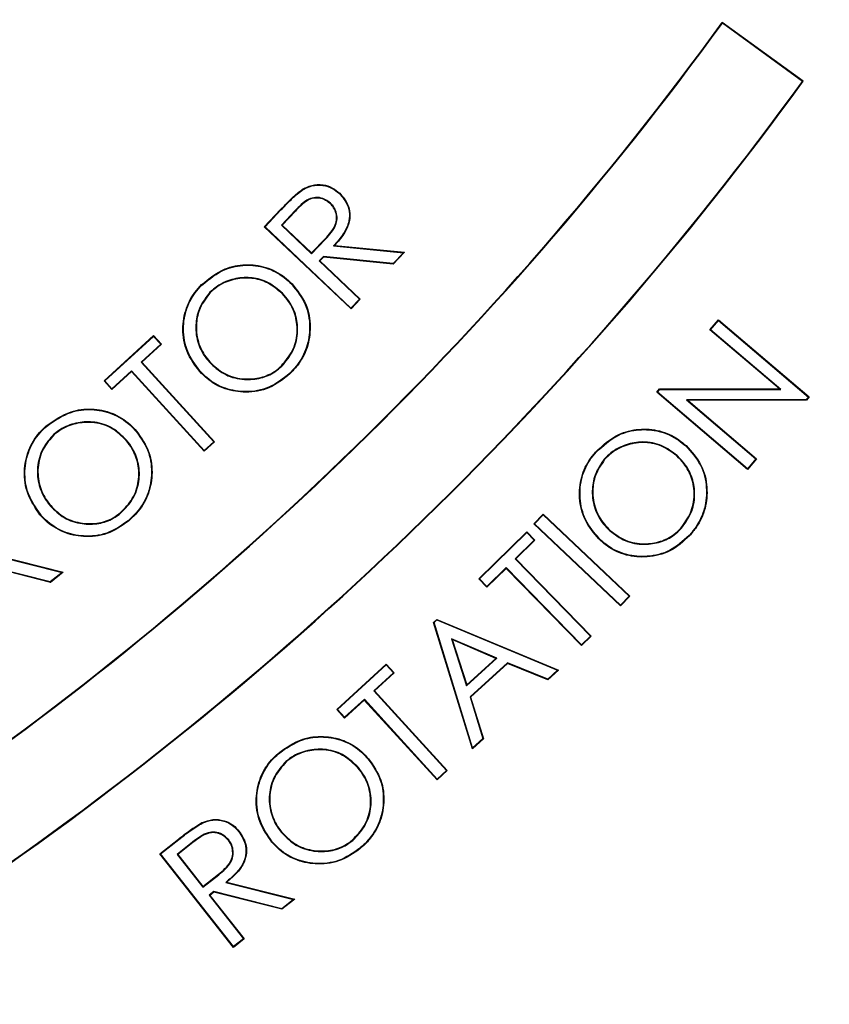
# Model space of a CAD drawing. Header units: millimetres. Extents: x 6131 to 13868, y 1967 to 18291.
# Tile 20 of 40: x 9655 to 9857, y 14017 to 14263. Entities that reach past the tile are written whole.
import ezdxf

# ---------------------------------------------------------------- set-up
doc = ezdxf.new("R2010")
doc.units = ezdxf.units.MM
doc.header["$LTSCALE"] = 5

msp = doc.modelspace()

# ---------------------------------------------------------------- linework, layer by layer
at = {"color": 7, "linetype": 'Continuous', "lineweight": 25}
for p, q in [((9830.54, 14262.11), (9830.52, 14262.3)), ((9850.74, 14247.6), (9830.52, 14262.3)), ((9850.56, 14247.57), (9830.54, 14262.11)), ((9850.56, 14247.57), (9850.74, 14247.6)), ((9716.08, 14211.23), (9720.16, 14215.55)), ((9716.27, 14211.24), (9720.25, 14215.46)), ((9723.77, 14215.3), (9720.34, 14211.67)), ((9723.86, 14215.2), (9720.52, 14211.68)), ((9723.77, 14215.3), (9723.86, 14215.2)), ((9720.34, 14211.67), (9720.52, 14211.68)), ((9720.34, 14211.67), (9727.89, 14204.53)), ((9720.52, 14211.68), (9727.88, 14204.72)), ((9716.27, 14211.24), (9716.08, 14211.23)), ((9737.75, 14190.74), (9716.08, 14211.23)), ((9737.74, 14190.93), (9716.27, 14211.24)), ((9727.88, 14204.72), (9731.31, 14208.26)), ((9727.89, 14204.53), (9731.4, 14208.17)), ((9733.41, 14206.51), (9750.85, 14204.78)), ((9733.69, 14206.62), (9751.12, 14204.89)), ((9727.89, 14204.53), (9727.88, 14204.72)), ((9750.85, 14204.78), (9748.27, 14202.05)), ((9751.12, 14204.89), (9748.32, 14201.92)), ((9750.85, 14204.78), (9751.12, 14204.89)), ((9730.84, 14203.81), (9729.81, 14202.72)), ((9729.81, 14202.72), (9739.88, 14193.19)), ((9729.81, 14202.72), (9729.99, 14202.72)), ((9730.9, 14203.67), (9729.99, 14202.72)), ((9729.99, 14202.72), (9740.06, 14193.19)), ((9748.27, 14202.05), (9730.84, 14203.81)), ((9730.84, 14203.81), (9730.9, 14203.67)), ((9748.32, 14201.92), (9730.9, 14203.67)), ((9748.27, 14202.05), (9748.32, 14201.92)), ((9700.51, 14196.72), (9700.42, 14196.81)), ((9720.63, 14194.65), (9720.53, 14194.56)), ((9739.88, 14193.19), (9737.74, 14190.93)), ((9740.06, 14193.19), (9737.75, 14190.74)), ((9739.88, 14193.19), (9740.06, 14193.19)), ((9737.74, 14190.93), (9737.75, 14190.74)), ((9827.44, 14185.53), (9829.59, 14188.06)), ((9827.62, 14185.55), (9829.61, 14187.88)), ((9829.61, 14187.88), (9829.59, 14188.06)), ((9829.59, 14188.06), (9852.27, 14168.76)), ((9829.61, 14187.88), (9852.08, 14168.75)), ((9827.62, 14185.55), (9827.44, 14185.53)), ((9844.79, 14170.76), (9827.44, 14185.53)), ((9845.15, 14170.63), (9827.62, 14185.55)), ((9676.03, 14172.76), (9688.42, 14184.08)), ((9676.21, 14172.76), (9688.41, 14183.9)), ((9690.19, 14181.95), (9685.27, 14177.46)), ((9690.37, 14181.94), (9685.46, 14177.45)), ((9688.41, 14183.9), (9688.42, 14184.08)), ((9688.41, 14183.9), (9690.19, 14181.95)), ((9688.42, 14184.08), (9690.37, 14181.94)), ((9690.19, 14181.95), (9690.37, 14181.94)), ((9685.27, 14177.46), (9703.45, 14157.55)), ((9685.27, 14177.46), (9685.46, 14177.45)), ((9685.46, 14177.45), (9703.63, 14157.54)), ((9702.86, 14177.11), (9702.77, 14177.02)), ((9682.91, 14175.12), (9677.98, 14170.62)), ((9682.92, 14175.31), (9677.99, 14170.81)), ((9682.92, 14175.31), (9682.91, 14175.12)), ((9701.09, 14155.22), (9682.91, 14175.12)), ((9701.09, 14155.4), (9682.92, 14175.31)), ((9722.39, 14174.64), (9722.48, 14174.55)), ((9676.21, 14172.76), (9676.03, 14172.76)), ((9677.98, 14170.62), (9676.03, 14172.76)), ((9677.99, 14170.81), (9676.21, 14172.76)), ((9677.99, 14170.81), (9677.98, 14170.62)), ((9814.19, 14169.97), (9814.86, 14170.76)), ((9814.37, 14169.98), (9814.19, 14169.97)), ((9836.86, 14150.67), (9814.19, 14169.97)), ((9814.37, 14169.98), (9814.92, 14170.63)), ((9836.84, 14150.85), (9814.37, 14169.98)), ((9814.92, 14170.63), (9814.86, 14170.76)), ((9814.86, 14170.76), (9844.79, 14170.76)), ((9814.92, 14170.63), (9845.15, 14170.63)), ((9845.15, 14170.63), (9844.79, 14170.76)), ((9851.52, 14168.09), (9821.61, 14168.03)), ((9821.61, 14168.03), (9838.93, 14153.29)), ((9821.61, 14168.03), (9821.97, 14167.9)), ((9851.58, 14167.96), (9821.97, 14167.9)), ((9821.97, 14167.9), (9839.11, 14153.31)), ((9852.08, 14168.75), (9851.52, 14168.09)), ((9851.52, 14168.09), (9851.58, 14167.96)), ((9852.27, 14168.76), (9851.58, 14167.96)), ((9852.08, 14168.75), (9852.27, 14168.76)), ((9703.45, 14157.55), (9701.09, 14155.4)), ((9703.63, 14157.54), (9701.09, 14155.22)), ((9703.45, 14157.55), (9703.63, 14157.54)), ((9701.09, 14155.4), (9701.09, 14155.22)), ((9821.48, 14156.61), (9821.39, 14156.52)), ((9838.93, 14153.29), (9836.84, 14150.85)), ((9839.11, 14153.31), (9836.86, 14150.67)), ((9838.93, 14153.29), (9839.11, 14153.31)), ((9836.84, 14150.85), (9836.86, 14150.67)), ((9680.26, 14139.8), (9680.18, 14139.9)), ((9783.43, 14137.08), (9785.75, 14139.53)), ((9783.61, 14137.09), (9785.76, 14139.35)), ((9785.76, 14139.35), (9785.75, 14139.53)), ((9785.75, 14139.53), (9807.42, 14119.05)), ((9785.76, 14139.35), (9807.23, 14119.04)), ((9783.61, 14137.09), (9783.43, 14137.08)), ((9805.09, 14116.59), (9783.43, 14137.08)), ((9805.09, 14116.78), (9783.61, 14137.09)), ((9769.69, 14123.37), (9781.69, 14135.08)), ((9769.87, 14123.36), (9781.69, 14134.9)), ((9783.53, 14133.01), (9778.77, 14128.36)), ((9783.72, 14133), (9778.96, 14128.35)), ((9781.69, 14134.9), (9781.69, 14135.08)), ((9781.69, 14135.08), (9783.72, 14133)), ((9781.69, 14134.9), (9783.53, 14133.01)), ((9783.53, 14133.01), (9783.72, 14133)), ((9648.6, 14129.19), (9665.56, 14124.94)), ((9648.88, 14129.26), (9665.85, 14125)), ((9778.77, 14128.36), (9778.96, 14128.35)), ((9778.77, 14128.36), (9797.59, 14109.07)), ((9778.96, 14128.35), (9797.77, 14109.07)), ((9662.6, 14122.61), (9645.65, 14126.88)), ((9662.63, 14122.47), (9645.68, 14126.74)), ((9776.5, 14126.14), (9771.71, 14121.47)), ((9776.49, 14125.95), (9771.71, 14121.29)), ((9776.5, 14126.14), (9776.49, 14125.95)), ((9795.31, 14106.67), (9776.49, 14125.95)), ((9795.31, 14106.86), (9776.5, 14126.14)), ((9665.56, 14124.94), (9662.6, 14122.61)), ((9665.85, 14125), (9662.63, 14122.47)), ((9665.56, 14124.94), (9665.85, 14125)), ((9769.87, 14123.36), (9769.69, 14123.37)), ((9771.71, 14121.29), (9769.69, 14123.37)), ((9771.71, 14121.47), (9769.87, 14123.36)), ((9662.6, 14122.61), (9662.63, 14122.47)), ((9771.71, 14121.47), (9771.71, 14121.29)), ((9807.42, 14119.05), (9805.09, 14116.59)), ((9807.23, 14119.04), (9805.09, 14116.78)), ((9807.23, 14119.04), (9807.42, 14119.05)), ((9805.09, 14116.78), (9805.09, 14116.59)), ((9758.36, 14112.46), (9759.2, 14113.23)), ((9758.51, 14112.42), (9759.22, 14113.08)), ((9759.22, 14113.08), (9759.2, 14113.23)), ((9759.2, 14113.23), (9789.61, 14100.56)), ((9759.22, 14113.08), (9789.37, 14100.52)), ((9758.51, 14112.42), (9758.36, 14112.46)), ((9768.07, 14080.9), (9758.36, 14112.46)), ((9768.13, 14081.14), (9758.51, 14112.42)), ((9762.83, 14108.4), (9763.04, 14108.16)), ((9774.17, 14103.5), (9762.83, 14108.4)), ((9762.83, 14108.4), (9766.63, 14096.61)), ((9773.94, 14103.46), (9763.04, 14108.16)), ((9763.04, 14108.16), (9766.69, 14096.85)), ((9797.59, 14109.07), (9795.31, 14106.86)), ((9797.77, 14109.07), (9795.31, 14106.67)), ((9797.59, 14109.07), (9797.77, 14109.07)), ((9795.31, 14106.86), (9795.31, 14106.67)), ((9766.63, 14096.61), (9774.17, 14103.5)), ((9766.69, 14096.85), (9773.94, 14103.46)), ((9774.17, 14103.5), (9773.94, 14103.46)), ((9734.18, 14090.73), (9746.57, 14102.05)), ((9734.37, 14090.72), (9746.57, 14101.86)), ((9746.57, 14101.86), (9746.57, 14102.05)), ((9746.57, 14102.05), (9748.53, 14099.9)), ((9746.57, 14101.86), (9748.34, 14099.91)), ((9776.83, 14102.38), (9767.5, 14093.86)), ((9776.85, 14102.22), (9767.65, 14093.82)), ((9776.83, 14102.38), (9776.85, 14102.22)), ((9786.91, 14098.28), (9776.83, 14102.38)), ((9786.94, 14098.13), (9776.85, 14102.22)), ((9748.34, 14099.91), (9743.43, 14095.42)), ((9748.53, 14099.9), (9743.61, 14095.41)), ((9748.34, 14099.91), (9748.53, 14099.9)), ((9789.37, 14100.52), (9786.91, 14098.28)), ((9786.91, 14098.28), (9786.94, 14098.13)), ((9789.61, 14100.56), (9786.94, 14098.13)), ((9789.37, 14100.52), (9789.61, 14100.56)), ((9766.63, 14096.61), (9766.69, 14096.85)), ((9743.43, 14095.42), (9761.6, 14075.51)), ((9743.43, 14095.42), (9743.61, 14095.41)), ((9743.61, 14095.41), (9761.78, 14075.51)), ((9767.5, 14093.86), (9767.65, 14093.82)), ((9767.5, 14093.86), (9770.68, 14083.46)), ((9767.65, 14093.82), (9770.83, 14083.42)), ((9741.07, 14093.09), (9736.14, 14088.58)), ((9741.08, 14093.27), (9736.15, 14088.77)), ((9741.08, 14093.27), (9741.07, 14093.09)), ((9759.24, 14073.18), (9741.07, 14093.09)), ((9759.25, 14073.36), (9741.08, 14093.27)), ((9734.37, 14090.72), (9734.18, 14090.73)), ((9736.14, 14088.58), (9734.18, 14090.73)), ((9736.15, 14088.77), (9734.37, 14090.72)), ((9736.15, 14088.77), (9736.14, 14088.58)), ((9770.83, 14083.42), (9768.07, 14080.9)), ((9768.13, 14081.14), (9768.07, 14080.9)), ((9770.68, 14083.46), (9768.13, 14081.14)), ((9770.68, 14083.46), (9770.83, 14083.42)), ((9761.78, 14075.51), (9759.24, 14073.18)), ((9761.6, 14075.51), (9759.25, 14073.36)), ((9761.6, 14075.51), (9761.78, 14075.51)), ((9759.25, 14073.36), (9759.24, 14073.18)), ((9690, 14054.7), (9694.66, 14058.37)), ((9690.18, 14054.68), (9694.74, 14058.27)), ((9698.17, 14057.6), (9694.28, 14054.54)), ((9698.25, 14057.5), (9694.46, 14054.52)), ((9694.74, 14058.27), (9694.66, 14058.37)), ((9690.18, 14054.68), (9690, 14054.7)), ((9708.4, 14031.32), (9690, 14054.7)), ((9708.42, 14031.51), (9690.18, 14054.68)), ((9694.28, 14054.54), (9694.46, 14054.52)), ((9694.28, 14054.54), (9700.7, 14046.38)), ((9694.46, 14054.52), (9700.72, 14046.56)), ((9700.7, 14046.38), (9704.68, 14049.47)), ((9700.72, 14046.56), (9704.6, 14049.57)), ((9706.43, 14047.55), (9723.39, 14043.29)), ((9706.72, 14047.61), (9723.68, 14043.36)), ((9700.7, 14046.38), (9700.72, 14046.56)), ((9703.48, 14045.23), (9702.32, 14044.32)), ((9702.32, 14044.32), (9710.88, 14033.45)), ((9702.32, 14044.32), (9702.5, 14044.3)), ((9703.51, 14045.09), (9702.5, 14044.3)), ((9702.5, 14044.3), (9711.06, 14033.42)), ((9720.43, 14040.96), (9703.48, 14045.23)), ((9703.48, 14045.23), (9703.51, 14045.09)), ((9720.46, 14040.82), (9703.51, 14045.09)), ((9723.39, 14043.29), (9720.43, 14040.96)), ((9723.68, 14043.36), (9720.46, 14040.82)), ((9723.39, 14043.29), (9723.68, 14043.36)), ((9720.43, 14040.96), (9720.46, 14040.82)), ((9711.06, 14033.42), (9708.4, 14031.32)), ((9710.88, 14033.45), (9708.42, 14031.51)), ((9710.88, 14033.45), (9711.06, 14033.42)), ((9708.42, 14031.51), (9708.4, 14031.32))]:
    msp.add_line(p, q, dxfattribs=at)
at = {"color": 7, "linetype": 'Continuous', "lineweight": 25, "flags": 128}
for points in [[(9725.43, 14220.33), (9725.39, 14220.39), (9725.35, 14220.44)], [(9734.84, 14219.53), (9734.88, 14219.57), (9734.93, 14219.62)], [(9732.61, 14217.18), (9732.57, 14217.13), (9732.52, 14217.08)], [(9720.25, 14215.46), (9720.21, 14215.5), (9720.16, 14215.55)], [(9731.4, 14208.17), (9731.35, 14208.22), (9731.31, 14208.26)], [(9733.41, 14206.51), (9733.54, 14206.56), (9733.69, 14206.62)], [(9722.93, 14196.9), (9722.96, 14196.93), (9722.99, 14196.95), (9723.03, 14196.99)], [(9700.44, 14174.75), (9700.42, 14174.73), (9700.39, 14174.7), (9700.35, 14174.66)], [(9661.68, 14161.42), (9661.65, 14161.45), (9661.63, 14161.48), (9661.59, 14161.52)], [(9684.12, 14160.07), (9684.15, 14160.1), (9684.18, 14160.13), (9684.22, 14160.16)], [(9663.52, 14159.48), (9663.54, 14159.45), (9663.57, 14159.42), (9663.6, 14159.38)], [(9681.66, 14157.98), (9681.63, 14157.95), (9681.6, 14157.93), (9681.56, 14157.89)], [(9798.95, 14154.93), (9798.92, 14154.95), (9798.9, 14154.98), (9798.86, 14155.01)], [(9819.23, 14154.13), (9819.21, 14154.1), (9819.18, 14154.07), (9819.15, 14154.03)], [(9662.6, 14141.57), (9662.63, 14141.59), (9662.66, 14141.62), (9662.7, 14141.65)], [(9660.12, 14139.46), (9660.09, 14139.43), (9660.06, 14139.41), (9660.02, 14139.37)], [(9822.26, 14134.2), (9822.29, 14134.17), (9822.32, 14134.15), (9822.36, 14134.11)], [(9719.6, 14079.66), (9719.58, 14079.69), (9719.55, 14079.72), (9719.52, 14079.76)], [(9721.44, 14077.72), (9721.47, 14077.69), (9721.49, 14077.66), (9721.52, 14077.62)], [(9739.58, 14076.22), (9739.56, 14076.2), (9739.53, 14076.17), (9739.49, 14076.14)], [(9742.05, 14078.32), (9742.08, 14078.34), (9742.11, 14078.37), (9742.15, 14078.4)], [(9700.57, 14062.34), (9700.55, 14062.4), (9700.51, 14062.46)], [(9709.73, 14060.18), (9709.78, 14060.21), (9709.84, 14060.26)], [(9698.17, 14057.6), (9698.21, 14057.55), (9698.25, 14057.5)], [(9707.18, 14058.17), (9707.13, 14058.13), (9707.08, 14058.09)], [(9718.05, 14057.7), (9718.02, 14057.68), (9717.99, 14057.65), (9717.95, 14057.62)], [(9739.98, 14056.1), (9740.01, 14056.07), (9740.04, 14056.04), (9740.07, 14056)], [(9704.68, 14049.47), (9704.64, 14049.52), (9704.6, 14049.57)], [(9706.43, 14047.55), (9706.56, 14047.58), (9706.72, 14047.61)]]:
    msp.add_lwpolyline(points, dxfattribs=at)
at = {"color": 7, "linetype": 'Continuous', "lineweight": 25}
for radius in [2165, 2163.77, 2138.77]:
    msp.add_circle((9418.55, 14599.72), radius, dxfattribs=at)
at = {"color": 8, "linetype": 'Continuous', "lineweight": 25}
msp.add_arc((9418.55, 14599.72), 1971.39, 275.56318, 358.61935, dxfattribs=at)
at = {"color": 7, "linetype": 'Continuous', "lineweight": 25}
for centre, radius, start, end in [((9418.55, 14599.72), 1971.39, 275.56355, 358.61935), ((9418.55, 14599.72), 1970, 275.61223, 358.61837), ((9163.08, 14747.22), 825.13, 303.87557, 323.99091), ((9163.08, 14747.22), 825, 303.88487, 324), ((9163.08, 14747.22), 849.87, 303.83724, 323.99117), ((9163.08, 14747.22), 850, 303.84587, 324), ((9660.93, 14153.91), 58.37, 44.5035, 44.632), ((9627.18, 14086.64), 129.51, 43.9164, 43.9744), ((9858.5, 14217.04), 85.86, 227.9885, 228.0759), ((9737.27, 14184.68), 72.4, 220.3046, 220.4083), ((9791.53, 14145.17), 14.69, 317.9852, 318.496), ((9847.52, 14165.69), 40.41, 227.3166, 227.5023), ((9867.51, 14072.8), 90.2, 138.199, 138.2822), ((9784.61, 13985.06), 98.46, 130.5314, 130.6076), ((9654.24, 13987.45), 109.69, 40.0615, 40.1299)]:
    msp.add_arc(centre, radius, start, end, dxfattribs=at)
for points, knots in [([(7123.66, 14241.05), (7123.66, 14241.05), (7123.66, 14282.94), (7103.52, 14365.44), (7098.11, 14491.32), (7094.61, 14617.25), (7099.19, 14743.13), (7109.36, 14858.76), (7123.87, 14964.04), (7140.98, 15059.08), (7162.02, 15153.33), (7187.19, 15247.5), (7216.61, 15341.42), (7250.35, 15434.9), (7288.04, 15526.86), (7329.22, 15616.25), (7373.74, 15702.99), (7421.37, 15787.02), (7472.44, 15869), (7527.39, 15949.55), (7586.26, 16028.44), (7649.07, 16105.49), (7715.1, 16179.8), (7783.57, 16250.52), (7854.3, 16317.63), (7927.06, 16381.15), (8002.4, 16441.61), (8080.9, 16499.43), (8162.56, 16554.39), (8247.32, 16606.32), (8334.2, 16654.6), (8426.21, 16700.7), (8523.48, 16744.03), (8626.03, 16784.01), (8730.36, 16819.1), (8831.88, 16847.98), (8930.22, 16871.25), (9025.06, 16889.58), (9120.59, 16903.97), (9217.53, 16914.47), (9315.77, 16920.91), (9415.15, 16923.18), (9514.55, 16921.2), (9612.79, 16915.04), (9709.75, 16904.82), (9805.28, 16890.72), (9900.16, 16872.68), (9995.09, 16850.52), (10089.89, 16824.1), (10184.4, 16793.37), (10277.51, 16758.63), (10368.15, 16720.33), (10456.23, 16678.62), (10541.69, 16633.72), (10625.21, 16585.31), (10707.41, 16532.98), (10788.09, 16476.67), (10867.05, 16416.37), (10943.37, 16352.76), (11016.21, 16286.59), (11085.53, 16218.04), (11151.35, 16147.33), (11214.18, 16073.96), (11274.49, 15997.33), (11332.03, 15917.46), (11386.65, 15834.41), (11437.69, 15749.11), (11484.58, 15662.56), (11527.36, 15574.95), (11566.1, 15486.48), (11601.14, 15396.47), (11632.71, 15304.23), (11660.58, 15209.83), (11684.63, 15113.39), (11704.53, 15016), (11720.11, 14918.77), (11731.43, 14821.86), (11738.65, 14725.43), (11741.87, 14628.79), (11741.06, 14531.18), (11736.05, 14432.76), (11726.75, 14333.67), (11713.24, 14235.08), (11695.72, 14138.21), (11674.35, 14043.22), (11649.33, 13950.18), (11620.49, 13858.25), (11587.58, 13766.75), (11550.46, 13675.86), (11509.13, 13585.75), (11463.92, 13497.53), (11414.41, 13409.56), (11358.92, 13323.08), (11303.08, 13234.73), (11251.96, 13184.92), (11236.38, 13153.76), (11236.38, 13153.76)], [0, 0, 0, 0, 0, 0.013633, 0.027295, 0.040968, 0.054631, 0.068264, 0.078732, 0.089209, 0.099686, 0.110154, 0.120926, 0.131708, 0.14249, 0.153263, 0.163733, 0.174212, 0.184692, 0.195162, 0.205937, 0.216721, 0.227506, 0.23828, 0.248751, 0.25923, 0.26971, 0.28018, 0.290954, 0.301738, 0.312522, 0.323296, 0.335224, 0.347165, 0.359107, 0.371035, 0.381506, 0.391987, 0.402467, 0.412938, 0.423714, 0.434499, 0.445285, 0.45606, 0.466528, 0.477006, 0.487483, 0.497952, 0.508724, 0.519506, 0.530287, 0.541059, 0.551524, 0.561997, 0.57247, 0.582934, 0.593703, 0.604482, 0.615261, 0.62603, 0.636502, 0.646982, 0.657463, 0.667934, 0.678709, 0.689493, 0.700278, 0.711053, 0.721522, 0.732, 0.742479, 0.752948, 0.763722, 0.774506, 0.78529, 0.796064, 0.806545, 0.817036, 0.827527, 0.838009, 0.848796, 0.859593, 0.87039, 0.881177, 0.891621, 0.902073, 0.912526, 0.92297, 0.933715, 0.94447, 0.955226, 0.965971, 0.977312, 0.988659, 1, 1, 1, 1, 1]), ([(10658.77, 15165.39), (10665.39, 15151.14), (10684.48, 15110.01), (10710.24, 15039.39), (10736.35, 14953.95), (10756.6, 14866.7), (10771.13, 14778.42), (10779.83, 14689.69), (10782.79, 14600.7), (10779.94, 14511.43), (10771.22, 14422.31), (10756.69, 14333.98), (10736.46, 14247.1), (10710.67, 14161.88), (10679.32, 14078.33), (10642.45, 13996.74), (10600.31, 13917.74), (10553.24, 13841.89), (10501.46, 13769.45), (10445.01, 13700.41), (10383.97, 13634.97), (10318.73, 13573.63), (10249.79, 13516.85), (10177.52, 13464.85), (10101.92, 13417.65), (10023.12, 13375.34), (9941.63, 13338.26), (9858.03, 13306.7), (9772.86, 13280.77), (9686.15, 13260.42), (9597.93, 13245.86), (9508.56, 13236.69), (9448.56, 13235.59), (9418.55, 13235.04)], [0, 0, 0, 0, 0.017284, 0.049897, 0.082632, 0.115586, 0.14841, 0.181046, 0.21365, 0.246348, 0.279281, 0.312154, 0.344807, 0.377404, 0.410079, 0.44297, 0.47588, 0.508564, 0.541164, 0.573813, 0.606665, 0.6396, 0.672307, 0.704903, 0.737534, 0.77033, 0.803284, 0.836015, 0.868614, 0.90122, 0.933977, 0.966974, 1, 1, 1, 1]), ([(9747.07, 13287.18), (9754.65, 13288.91), (9790.87, 13297.17), (9854.38, 13317.59), (9937.18, 13348.55), (10017.78, 13385.32), (10095.92, 13427.28), (10171.08, 13474.3), (10242.99, 13526.07), (10311.31, 13582.43), (10375.77, 13643.14), (10436.14, 13707.85), (10492.13, 13776.31), (10543.6, 13848.38), (10590.36, 13923.72), (10632.13, 14002.06), (10668.57, 14082.8), (10699.64, 14165.57), (10725.2, 14250.05), (10745.24, 14336.17), (10759.68, 14423.58), (10768.33, 14511.95), (10771.14, 14600.61), (10768.22, 14689.13), (10759.57, 14777.11), (10745.18, 14864.39), (10725.23, 14950.67), (10699.38, 15035.39), (10673.81, 15105.52), (10654.85, 15146.41), (10648.31, 15160.51)], [0, 0, 0, 0, 0.0098361, 0.0470065, 0.0842866, 0.1216802, 0.1590163, 0.1964574, 0.2337951, 0.2710741, 0.308455, 0.3457762, 0.3830028, 0.4202931, 0.4577756, 0.4951457, 0.5325647, 0.5697952, 0.6069522, 0.6441936, 0.6816128, 0.7189887, 0.7564832, 0.7937879, 0.8309997, 0.8682763, 0.9056682, 0.9429691, 0.9803398, 1, 1, 1, 1]), ([(9725.35, 14220.44), (9726.19, 14220.9), (9727.86, 14221.81), (9730.67, 14221.9), (9733.13, 14221.12), (9734.35, 14220.1), (9734.93, 14219.62)], [0, 0, 0, 0, 0.270998, 0.544208, 0.785309, 1, 1, 1, 1]), ([(9725.43, 14220.33), (9726.24, 14220.78), (9727.89, 14221.67), (9730.64, 14221.77), (9733.07, 14221), (9734.27, 14220), (9734.84, 14219.53)], [0, 0, 0, 0, 0.270485, 0.543196, 0.7842, 1, 1, 1, 1]), ([(9720.16, 14215.55), (9720.57, 14215.98), (9721.4, 14216.84), (9723.06, 14218.55), (9724.44, 14219.69), (9725.35, 14220.44)], [0, 0, 0, 0, 0.250775, 0.501564, 1, 1, 1, 1]), ([(9720.25, 14215.46), (9720.67, 14215.89), (9721.49, 14216.75), (9723.15, 14218.45), (9724.52, 14219.58), (9725.43, 14220.33)], [0, 0, 0, 0, 0.251801, 0.503617, 1, 1, 1, 1]), ([(9734.84, 14219.53), (9735.59, 14218.65), (9736.86, 14217.19), (9737.46, 14214.5), (9737.18, 14211.95), (9735.78, 14209.17), (9734.27, 14207.47), (9733.41, 14206.51)], [0, 0, 0, 0, 0.229649, 0.38494, 0.540282, 0.74099, 1, 1, 1, 1]), ([(9734.93, 14219.62), (9735.68, 14218.75), (9736.96, 14217.27), (9737.59, 14214.56), (9737.32, 14211.97), (9735.96, 14209.21), (9734.49, 14207.54), (9733.69, 14206.62)], [0, 0, 0, 0, 0.2304249, 0.3895355, 0.5487123, 0.7520336, 1, 1, 1, 1]), ([(9732.61, 14217.18), (9732.02, 14217.62), (9730.92, 14218.43), (9728.93, 14218.68), (9726.97, 14218.2), (9725.32, 14216.88), (9724.28, 14215.81), (9723.77, 14215.3)], [0, 0, 0, 0, 0.21262, 0.394587, 0.563299, 0.787779, 1, 1, 1, 1]), ([(9732.52, 14217.08), (9732.04, 14217.45), (9731.08, 14218.2), (9729.27, 14218.54), (9727.48, 14218.26), (9725.65, 14217.04), (9724.55, 14215.91), (9723.86, 14215.2)], [0, 0, 0, 0, 0.179103, 0.359588, 0.528635, 0.707626, 1, 1, 1, 1]), ([(9731.31, 14208.26), (9732.3, 14209.34), (9733.66, 14210.83), (9734.24, 14213.33), (9733.98, 14214.94), (9733.35, 14216.22), (9732.76, 14216.84), (9732.52, 14217.08)], [0, 0, 0, 0, 0.424968, 0.584661, 0.745001, 0.90063, 1, 1, 1, 1]), ([(9731.4, 14208.17), (9732.39, 14209.25), (9733.76, 14210.75), (9734.37, 14213.27), (9734.13, 14214.92), (9733.49, 14216.26), (9732.87, 14216.91), (9732.61, 14217.18)], [0, 0, 0, 0, 0.416332, 0.577069, 0.738481, 0.893891, 1, 1, 1, 1]), ([(9700.42, 14196.81), (9702.28, 14198.33), (9705.49, 14200.94), (9711.34, 14202.04), (9716.57, 14201.4), (9720.52, 14199.37), (9722.42, 14197.57), (9723.03, 14196.99)], [0, 0, 0, 0, 0.280559, 0.484938, 0.688823, 0.899812, 1, 1, 1, 1]), ([(9700.51, 14196.72), (9702.35, 14198.22), (9705.54, 14200.81), (9711.33, 14201.91), (9716.52, 14201.28), (9720.44, 14199.26), (9722.33, 14197.47), (9722.93, 14196.9)], [0, 0, 0, 0, 0.280456, 0.484743, 0.688534, 0.899539, 1, 1, 1, 1]), ([(9700.35, 14174.66), (9699.14, 14176.19), (9696.72, 14179.22), (9695.44, 14184.89), (9696.13, 14190.31), (9698.08, 14194.32), (9699.83, 14196.19), (9700.42, 14196.81)], [0, 0, 0, 0, 0.236293, 0.468927, 0.686723, 0.895092, 1, 1, 1, 1]), ([(9700.44, 14174.75), (9699.24, 14176.27), (9696.85, 14179.27), (9695.57, 14184.89), (9696.26, 14190.27), (9698.19, 14194.24), (9699.93, 14196.1), (9700.51, 14196.72)], [0, 0, 0, 0, 0.236147, 0.468832, 0.6867, 0.895004, 1, 1, 1, 1]), ([(9720.63, 14194.65), (9719.46, 14195.65), (9717.26, 14197.54), (9713.07, 14198.73), (9708.92, 14198.51), (9705.21, 14197.22), (9703.3, 14195.62), (9702.47, 14194.92)], [0, 0, 0, 0, 0.2259, 0.428399, 0.63078, 0.838611, 1, 1, 1, 1]), ([(9720.53, 14194.56), (9719.37, 14195.55), (9717.17, 14197.43), (9713.01, 14198.6), (9708.91, 14198.37), (9705.25, 14197.09), (9703.37, 14195.51), (9702.56, 14194.82)], [0, 0, 0, 0, 0.228284, 0.430551, 0.632692, 0.840868, 1, 1, 1, 1]), ([(9722.93, 14196.9), (9724.21, 14195.3), (9726.71, 14192.19), (9727.69, 14186.42), (9726.92, 14181.07), (9724.81, 14177.18), (9723.01, 14175.29), (9722.39, 14174.64)], [0, 0, 0, 0, 0.244696, 0.47702, 0.683593, 0.891664, 1, 1, 1, 1]), ([(9723.03, 14196.99), (9724.32, 14195.38), (9726.84, 14192.23), (9727.82, 14186.42), (9727.05, 14181.02), (9724.91, 14177.11), (9723.1, 14175.2), (9722.48, 14174.55)], [0, 0, 0, 0, 0.245063, 0.477304, 0.683967, 0.892081, 1, 1, 1, 1]), ([(9702.47, 14194.92), (9701.53, 14193.69), (9699.78, 14191.41), (9698.76, 14187.01), (9699.16, 14182.66), (9700.81, 14179.2), (9702.26, 14177.58), (9702.77, 14177.02)], [0, 0, 0, 0, 0.232357, 0.43169, 0.670286, 0.884476, 1, 1, 1, 1]), ([(9702.56, 14194.82), (9701.62, 14193.59), (9699.88, 14191.32), (9698.89, 14186.94), (9699.3, 14182.64), (9700.95, 14179.25), (9702.37, 14177.66), (9702.86, 14177.11)], [0, 0, 0, 0, 0.234922, 0.43439, 0.672847, 0.886902, 1, 1, 1, 1]), ([(9720.38, 14176.56), (9721.37, 14177.73), (9723.35, 14180.08), (9724.51, 14184.56), (9724.09, 14188.91), (9722.55, 14192.28), (9721.1, 14193.92), (9720.53, 14194.56)], [0, 0, 0, 0, 0.228047, 0.456575, 0.671117, 0.873055, 1, 1, 1, 1]), ([(9720.47, 14176.47), (9721.46, 14177.64), (9723.46, 14180), (9724.63, 14184.5), (9724.23, 14188.89), (9722.69, 14192.32), (9721.2, 14194), (9720.63, 14194.65)], [0, 0, 0, 0, 0.225651, 0.454263, 0.668849, 0.870629, 1, 1, 1, 1]), ([(9702.77, 14177.02), (9703.93, 14176.02), (9706.32, 14173.95), (9710.88, 14172.93), (9715.14, 14173.28), (9718.37, 14174.61), (9719.9, 14175.96), (9720.47, 14176.47)], [0, 0, 0, 0, 0.232175, 0.478646, 0.689297, 0.882313, 1, 1, 1, 1]), ([(9702.86, 14177.11), (9704.02, 14176.11), (9706.41, 14174.06), (9710.93, 14173.06), (9715.14, 14173.42), (9718.32, 14174.74), (9719.82, 14176.06), (9720.38, 14176.56)], [0, 0, 0, 0, 0.234671, 0.480686, 0.691619, 0.883901, 1, 1, 1, 1]), ([(9722.48, 14174.55), (9720.82, 14173.22), (9717.6, 14170.64), (9711.67, 14169.69), (9706.2, 14170.51), (9702.51, 14172.58), (9700.79, 14174.24), (9700.35, 14174.66)], [0, 0, 0, 0, 0.256224, 0.497052, 0.70842, 0.92503, 1, 1, 1, 1]), ([(9722.39, 14174.64), (9720.75, 14173.33), (9717.56, 14170.77), (9711.68, 14169.82), (9706.25, 14170.63), (9702.59, 14172.68), (9700.88, 14174.33), (9700.44, 14174.75)], [0, 0, 0, 0, 0.255662, 0.496596, 0.707916, 0.924607, 1, 1, 1, 1]), ([(9661.59, 14161.52), (9663.57, 14162.91), (9666.98, 14165.32), (9672.95, 14166), (9678.16, 14164.98), (9681.93, 14162.66), (9683.68, 14160.75), (9684.22, 14160.16)], [0, 0, 0, 0, 0.282462, 0.48801, 0.693122, 0.904538, 1, 1, 1, 1]), ([(9661.68, 14161.42), (9663.64, 14162.8), (9667.02, 14165.19), (9672.94, 14165.86), (9678.1, 14164.86), (9681.85, 14162.55), (9683.58, 14160.66), (9684.12, 14160.07)], [0, 0, 0, 0, 0.2824, 0.487844, 0.692849, 0.90428, 1, 1, 1, 1]), ([(9681.66, 14157.98), (9680.57, 14159.05), (9678.34, 14161.24), (9673.91, 14162.69), (9669.47, 14162.52), (9665.95, 14161.33), (9664.16, 14159.97), (9663.52, 14159.48)], [0, 0, 0, 0, 0.225638, 0.460243, 0.666808, 0.879866, 1, 1, 1, 1]), ([(9681.56, 14157.89), (9680.47, 14158.97), (9678.25, 14161.14), (9673.85, 14162.56), (9669.45, 14162.38), (9665.98, 14161.19), (9664.22, 14159.86), (9663.6, 14159.38)], [0, 0, 0, 0, 0.228021, 0.462218, 0.668802, 0.882481, 1, 1, 1, 1]), ([(9660.02, 14139.37), (9658.89, 14141.03), (9656.65, 14144.29), (9655.81, 14150.13), (9656.94, 14155.53), (9659.19, 14159.29), (9661.03, 14160.99), (9661.59, 14161.52)], [0, 0, 0, 0, 0.241994, 0.478157, 0.694898, 0.905969, 1, 1, 1, 1]), ([(9660.12, 14139.46), (9659, 14141.1), (9656.78, 14144.33), (9655.94, 14150.12), (9657.07, 14155.47), (9659.3, 14159.21), (9661.12, 14160.9), (9661.68, 14161.42)], [0, 0, 0, 0, 0.2418282, 0.4780751, 0.6948831, 0.9058987, 1, 1, 1, 1]), ([(9684.12, 14160.07), (9685.29, 14158.41), (9687.55, 14155.16), (9688.16, 14149.38), (9687.08, 14144.09), (9684.7, 14140.29), (9682.74, 14138.48), (9682.06, 14137.85)], [0, 0, 0, 0, 0.242465, 0.471713, 0.678359, 0.887647, 1, 1, 1, 1]), ([(9684.22, 14160.16), (9685.4, 14158.47), (9687.68, 14155.19), (9688.29, 14149.36), (9687.2, 14144.03), (9684.8, 14140.2), (9682.83, 14138.38), (9682.15, 14137.75)], [0, 0, 0, 0, 0.243011, 0.472212, 0.678973, 0.888219, 1, 1, 1, 1]), ([(9798.86, 14155.01), (9800.68, 14156.68), (9803.79, 14159.54), (9809.67, 14160.94), (9814.93, 14160.57), (9818.93, 14158.76), (9820.88, 14157.12), (9821.48, 14156.61)], [0, 0, 0, 0, 0.288189, 0.492937, 0.697213, 0.906981, 1, 1, 1, 1]), ([(9798.95, 14154.93), (9800.76, 14156.58), (9803.84, 14159.41), (9809.67, 14160.81), (9814.89, 14160.45), (9818.85, 14158.65), (9820.79, 14157.02), (9821.39, 14156.52)], [0, 0, 0, 0, 0.287914, 0.492571, 0.696751, 0.906557, 1, 1, 1, 1]), ([(9663.52, 14159.48), (9662.5, 14158.32), (9660.42, 14155.95), (9659.17, 14151.3), (9659.56, 14146.71), (9661.06, 14143.49), (9662.27, 14141.98), (9662.6, 14141.57)], [0, 0, 0, 0, 0.232259, 0.473555, 0.705745, 0.920384, 1, 1, 1, 1]), ([(9663.6, 14159.38), (9662.58, 14158.22), (9660.52, 14155.85), (9659.29, 14151.23), (9659.71, 14146.69), (9661.2, 14143.53), (9662.38, 14142.04), (9662.7, 14141.65)], [0, 0, 0, 0, 0.234827, 0.47635, 0.70828, 0.923149, 1, 1, 1, 1]), ([(9680.18, 14139.9), (9681.24, 14141), (9683.38, 14143.22), (9684.85, 14147.61), (9684.73, 14151.99), (9683.42, 14155.48), (9682.08, 14157.22), (9681.56, 14157.89)], [0, 0, 0, 0, 0.227313, 0.456036, 0.671038, 0.873227, 1, 1, 1, 1]), ([(9680.26, 14139.8), (9681.33, 14140.9), (9683.48, 14143.12), (9684.97, 14147.55), (9684.87, 14151.97), (9683.56, 14155.51), (9682.19, 14157.29), (9681.66, 14157.98)], [0, 0, 0, 0, 0.224932, 0.453734, 0.668852, 0.871323, 1, 1, 1, 1]), ([(9819.23, 14154.13), (9818.01, 14155.05), (9815.48, 14156.95), (9810.84, 14157.8), (9806.41, 14157), (9803.12, 14155.33), (9801.57, 14153.78), (9801.03, 14153.24)], [0, 0, 0, 0, 0.225195, 0.465447, 0.674149, 0.88712, 1, 1, 1, 1]), ([(9819.15, 14154.03), (9817.92, 14154.95), (9815.41, 14156.84), (9810.79, 14157.66), (9806.41, 14156.85), (9803.17, 14155.2), (9801.64, 14153.67), (9801.13, 14153.15)], [0, 0, 0, 0, 0.227562, 0.467709, 0.676379, 0.889885, 1, 1, 1, 1]), ([(9800.18, 14132.83), (9798.88, 14134.26), (9796.29, 14137.12), (9794.63, 14142.67), (9794.95, 14148.13), (9796.63, 14152.3), (9798.29, 14154.32), (9798.86, 14155.01)], [0, 0, 0, 0, 0.2336158, 0.4654176, 0.6825136, 0.8908776, 1, 1, 1, 1]), ([(9800.27, 14132.92), (9798.98, 14134.35), (9796.4, 14137.19), (9794.76, 14142.7), (9795.08, 14148.11), (9796.75, 14152.24), (9798.39, 14154.24), (9798.95, 14154.93)], [0, 0, 0, 0, 0.234045, 0.465877, 0.683045, 0.891353, 1, 1, 1, 1]), ([(9821.39, 14156.52), (9822.77, 14155), (9825.47, 14152.04), (9826.81, 14146.33), (9826.38, 14140.92), (9824.52, 14136.88), (9822.83, 14134.87), (9822.26, 14134.2)], [0, 0, 0, 0, 0.244188, 0.476436, 0.683636, 0.893272, 1, 1, 1, 1]), ([(9821.48, 14156.61), (9822.87, 14155.08), (9825.59, 14152.1), (9826.95, 14146.34), (9826.51, 14140.88), (9824.63, 14136.81), (9822.93, 14134.79), (9822.36, 14134.11)], [0, 0, 0, 0, 0.244504, 0.476671, 0.683984, 0.893629, 1, 1, 1, 1]), ([(9801.03, 14153.24), (9800.16, 14151.96), (9798.54, 14149.56), (9797.82, 14145.1), (9798.47, 14140.79), (9800.33, 14137.42), (9801.89, 14135.88), (9802.45, 14135.33)], [0, 0, 0, 0, 0.231546, 0.43235, 0.667912, 0.881958, 1, 1, 1, 1]), ([(9801.13, 14153.15), (9800.26, 14151.87), (9798.66, 14149.48), (9797.95, 14145.05), (9798.61, 14140.77), (9800.47, 14137.47), (9802, 14135.96), (9802.53, 14135.43)], [0, 0, 0, 0, 0.234096, 0.434498, 0.671311, 0.885175, 1, 1, 1, 1]), ([(9820.13, 14135.98), (9821.04, 14137.21), (9822.86, 14139.68), (9823.75, 14144.2), (9823.08, 14148.52), (9821.34, 14151.83), (9819.76, 14153.42), (9819.15, 14154.03)], [0, 0, 0, 0, 0.227142, 0.453352, 0.666168, 0.871366, 1, 1, 1, 1]), ([(9820.23, 14135.89), (9821.14, 14137.12), (9822.97, 14139.6), (9823.88, 14144.14), (9823.22, 14148.51), (9821.47, 14151.89), (9819.86, 14153.5), (9819.23, 14154.13)], [0, 0, 0, 0, 0.224756, 0.45103, 0.663841, 0.869224, 1, 1, 1, 1]), ([(9662.6, 14141.57), (9663.69, 14140.49), (9665.92, 14138.29), (9670.35, 14136.94), (9674.63, 14136.97), (9678, 14138.08), (9679.64, 14139.33), (9680.26, 14139.8)], [0, 0, 0, 0, 0.231817, 0.472292, 0.684998, 0.880578, 1, 1, 1, 1]), ([(9662.7, 14141.65), (9663.79, 14140.57), (9666.01, 14138.39), (9670.42, 14137.06), (9674.65, 14137.11), (9677.96, 14138.21), (9679.57, 14139.44), (9680.18, 14139.9)], [0, 0, 0, 0, 0.2343167, 0.4746617, 0.6874726, 0.8824483, 1, 1, 1, 1]), ([(9682.15, 14137.75), (9680.41, 14136.54), (9677.05, 14134.2), (9671.09, 14133.63), (9665.68, 14134.78), (9662.08, 14137.1), (9660.45, 14138.9), (9660.02, 14139.37)], [0, 0, 0, 0, 0.253855, 0.492817, 0.703846, 0.921791, 1, 1, 1, 1]), ([(9682.06, 14137.85), (9680.35, 14136.66), (9677.01, 14134.33), (9671.11, 14133.76), (9665.74, 14134.9), (9662.17, 14137.2), (9660.55, 14138.99), (9660.12, 14139.46)], [0, 0, 0, 0, 0.253323, 0.492375, 0.703362, 0.921421, 1, 1, 1, 1]), ([(9802.45, 14135.33), (9803.67, 14134.41), (9806.19, 14132.5), (9810.8, 14131.75), (9815.05, 14132.36), (9818.21, 14133.89), (9819.67, 14135.34), (9820.23, 14135.89)], [0, 0, 0, 0, 0.231225, 0.477149, 0.687437, 0.880543, 1, 1, 1, 1]), ([(9802.53, 14135.43), (9803.76, 14134.51), (9806.27, 14132.61), (9810.85, 14131.88), (9815.05, 14132.49), (9818.16, 14134.02), (9819.59, 14135.44), (9820.13, 14135.98)], [0, 0, 0, 0, 0.233698, 0.47922, 0.68976, 0.882376, 1, 1, 1, 1]), ([(9822.36, 14134.11), (9820.81, 14132.69), (9817.79, 14129.93), (9811.99, 14128.57), (9806.47, 14128.99), (9802.56, 14130.81), (9800.69, 14132.4), (9800.18, 14132.83)], [0, 0, 0, 0, 0.2524417, 0.4903646, 0.7006951, 0.9188451, 1, 1, 1, 1]), ([(9822.26, 14134.2), (9820.72, 14132.79), (9817.74, 14130.06), (9811.98, 14128.71), (9806.51, 14129.12), (9802.63, 14130.92), (9800.77, 14132.5), (9800.27, 14132.92)], [0, 0, 0, 0, 0.252243, 0.4903, 0.700554, 0.918761, 1, 1, 1, 1]), ([(9719.52, 14079.76), (9721.49, 14081.16), (9724.91, 14083.57), (9730.88, 14084.24), (9736.08, 14083.22), (9739.86, 14080.9), (9741.6, 14079), (9742.15, 14078.4)], [0, 0, 0, 0, 0.282463, 0.48801, 0.693123, 0.904539, 1, 1, 1, 1]), ([(9719.6, 14079.66), (9721.56, 14081.05), (9724.95, 14083.44), (9730.86, 14084.11), (9736.03, 14083.1), (9739.77, 14080.8), (9741.51, 14078.91), (9742.05, 14078.32)], [0, 0, 0, 0, 0.2824, 0.487845, 0.692848, 0.90428, 1, 1, 1, 1]), ([(9717.95, 14057.62), (9716.81, 14059.27), (9714.57, 14062.54), (9713.73, 14068.37), (9714.87, 14073.77), (9717.12, 14077.53), (9718.95, 14079.24), (9719.52, 14079.76)], [0, 0, 0, 0, 0.241995, 0.478157, 0.694899, 0.905971, 1, 1, 1, 1]), ([(9718.05, 14057.7), (9716.92, 14059.34), (9714.7, 14062.58), (9713.86, 14068.36), (9714.99, 14073.72), (9717.22, 14077.45), (9719.04, 14079.14), (9719.6, 14079.66)], [0, 0, 0, 0, 0.241828, 0.478075, 0.694883, 0.905898, 1, 1, 1, 1]), ([(9739.58, 14076.22), (9738.49, 14077.3), (9736.26, 14079.49), (9731.84, 14080.93), (9727.4, 14080.77), (9723.87, 14079.57), (9722.08, 14078.21), (9721.44, 14077.72)], [0, 0, 0, 0, 0.22564, 0.460242, 0.666807, 0.879866, 1, 1, 1, 1]), ([(9739.49, 14076.14), (9738.39, 14077.21), (9736.17, 14079.39), (9731.77, 14080.81), (9727.38, 14080.63), (9723.91, 14079.44), (9722.15, 14078.1), (9721.52, 14077.62)], [0, 0, 0, 0, 0.22802, 0.462218, 0.668802, 0.882481, 1, 1, 1, 1]), ([(9721.44, 14077.72), (9720.42, 14076.56), (9718.34, 14074.19), (9717.09, 14069.54), (9717.49, 14064.95), (9718.99, 14061.74), (9720.2, 14060.22), (9720.52, 14059.81)], [0, 0, 0, 0, 0.232259, 0.473555, 0.705744, 0.920383, 1, 1, 1, 1]), ([(9721.52, 14077.62), (9720.51, 14076.46), (9718.44, 14074.1), (9717.22, 14069.48), (9717.63, 14064.93), (9719.12, 14061.77), (9720.31, 14060.29), (9720.62, 14059.9)], [0, 0, 0, 0, 0.234826, 0.476351, 0.708279, 0.92315, 1, 1, 1, 1]), ([(9738.1, 14058.14), (9739.17, 14059.25), (9741.31, 14061.46), (9742.77, 14065.86), (9742.66, 14070.24), (9741.35, 14073.72), (9740, 14075.46), (9739.49, 14076.14)], [0, 0, 0, 0, 0.227314, 0.456036, 0.671038, 0.873226, 1, 1, 1, 1]), ([(9738.19, 14058.04), (9739.25, 14059.15), (9741.4, 14061.37), (9742.9, 14065.79), (9742.8, 14070.22), (9741.48, 14073.76), (9740.12, 14075.53), (9739.58, 14076.22)], [0, 0, 0, 0, 0.224931, 0.453735, 0.668851, 0.871324, 1, 1, 1, 1]), ([(9742.05, 14078.32), (9743.21, 14076.65), (9745.47, 14073.4), (9746.09, 14067.62), (9745, 14062.33), (9742.63, 14058.53), (9740.67, 14056.73), (9739.98, 14056.1)], [0, 0, 0, 0, 0.242464, 0.471714, 0.678359, 0.887646, 1, 1, 1, 1]), ([(9742.15, 14078.4), (9743.32, 14076.72), (9745.61, 14073.44), (9746.22, 14067.61), (9745.12, 14062.27), (9742.73, 14058.44), (9740.76, 14056.63), (9740.07, 14056)], [0, 0, 0, 0, 0.243011, 0.472212, 0.678973, 0.888219, 1, 1, 1, 1]), ([(9694.66, 14058.37), (9695.13, 14058.74), (9696.07, 14059.48), (9697.97, 14060.92), (9699.5, 14061.85), (9700.51, 14062.46)], [0, 0, 0, 0, 0.251249, 0.5025, 1, 1, 1, 1]), ([(9694.74, 14058.27), (9695.21, 14058.64), (9696.15, 14059.37), (9698.04, 14060.81), (9699.56, 14061.73), (9700.57, 14062.34)], [0, 0, 0, 0, 0.252285, 0.50457, 1, 1, 1, 1]), ([(9700.51, 14062.46), (9701.4, 14062.79), (9703.19, 14063.44), (9705.97, 14063.13), (9708.29, 14062), (9709.34, 14060.82), (9709.84, 14060.26)], [0, 0, 0, 0, 0.271255, 0.544577, 0.784979, 1, 1, 1, 1]), ([(9700.57, 14062.34), (9701.44, 14062.66), (9703.19, 14063.31), (9705.92, 14063.01), (9708.2, 14061.9), (9709.24, 14060.73), (9709.73, 14060.18)], [0, 0, 0, 0, 0.270532, 0.543132, 0.78342, 1, 1, 1, 1]), ([(9707.18, 14058.17), (9706.68, 14058.67), (9705.73, 14059.62), (9703.84, 14060.18), (9701.89, 14060.03), (9700.02, 14059.01), (9698.81, 14058.09), (9698.17, 14057.6)], [0, 0, 0, 0, 0.2051665, 0.3869563, 0.5566997, 0.7645522, 1, 1, 1, 1]), ([(9707.08, 14058.09), (9706.57, 14058.59), (9705.63, 14059.52), (9703.77, 14060.05), (9701.86, 14059.88), (9700.04, 14058.86), (9698.86, 14057.96), (9698.25, 14057.5)], [0, 0, 0, 0, 0.209548, 0.389802, 0.557494, 0.770521, 1, 1, 1, 1]), ([(9709.73, 14060.18), (9710.35, 14059.21), (9711.39, 14057.59), (9711.6, 14054.84), (9710.94, 14052.34), (9709.15, 14049.81), (9707.41, 14048.36), (9706.43, 14047.55)], [0, 0, 0, 0, 0.227639, 0.38462, 0.541736, 0.743354, 1, 1, 1, 1]), ([(9709.84, 14060.26), (9710.45, 14059.3), (9711.5, 14057.66), (9711.73, 14054.88), (9711.09, 14052.34), (9709.34, 14049.82), (9707.64, 14048.39), (9706.72, 14047.61)], [0, 0, 0, 0, 0.2284198, 0.3891822, 0.5500976, 0.754053, 1, 1, 1, 1]), ([(9720.52, 14059.81), (9721.61, 14058.73), (9723.84, 14056.54), (9728.28, 14055.18), (9732.55, 14055.21), (9735.92, 14056.32), (9737.56, 14057.57), (9738.19, 14058.04)], [0, 0, 0, 0, 0.231816, 0.472292, 0.684997, 0.880577, 1, 1, 1, 1]), ([(9720.62, 14059.9), (9721.72, 14058.82), (9723.93, 14056.64), (9728.35, 14055.31), (9732.57, 14055.35), (9735.88, 14056.45), (9737.5, 14057.68), (9738.1, 14058.14)], [0, 0, 0, 0, 0.234318, 0.474662, 0.687473, 0.882449, 1, 1, 1, 1]), ([(9704.6, 14049.57), (9705.74, 14050.49), (9707.3, 14051.75), (9708.23, 14054.15), (9708.2, 14055.77), (9707.77, 14057.12), (9707.27, 14057.82), (9707.08, 14058.09)], [0, 0, 0, 0, 0.425912, 0.585261, 0.745039, 0.901112, 1, 1, 1, 1]), ([(9704.68, 14049.47), (9705.82, 14050.39), (9707.39, 14051.66), (9708.35, 14054.07), (9708.34, 14055.73), (9707.91, 14057.14), (9707.39, 14057.87), (9707.18, 14058.17)], [0, 0, 0, 0, 0.417224, 0.577641, 0.73851, 0.89439, 1, 1, 1, 1]), ([(9740.07, 14056), (9738.34, 14054.79), (9734.97, 14052.45), (9729.02, 14051.87), (9723.6, 14053.02), (9720.01, 14055.35), (9718.38, 14057.14), (9717.95, 14057.62)], [0, 0, 0, 0, 0.253854, 0.492817, 0.703846, 0.921791, 1, 1, 1, 1]), ([(9739.98, 14056.1), (9738.27, 14054.9), (9734.94, 14052.58), (9729.04, 14052), (9723.67, 14053.14), (9720.1, 14055.44), (9718.48, 14057.23), (9718.05, 14057.7)], [0, 0, 0, 0, 0.253322, 0.492374, 0.703362, 0.921421, 1, 1, 1, 1])]:
    msp.add_open_spline(points, degree=3, knots=knots, dxfattribs=at)
at = {"color": 8, "linetype": 'Continuous', "lineweight": 25}
for points, knots in [([(10872.3, 15264.96), (10874.17, 15261.16), (10891, 15226.99), (10917.23, 15159.98), (10949.1, 15067.92), (10973.67, 14977.65), (10992.46, 14889.89), (11006.31, 14801.07), (11015.21, 14711.62), (11019.08, 14621.95), (11017.87, 14532.19), (11011.44, 14442.49), (10999.89, 14353.01), (10983.32, 14264.17), (10961.82, 14176.39), (10935.48, 14090.09), (10904.35, 14005.54), (10868.38, 13922.91), (10827.73, 13842.31), (10782.58, 13763.98), (10733.15, 13688.28), (10679.66, 13615.56), (10622.33, 13546.16), (10561.18, 13480.25), (10496.41, 13417.86), (10428.17, 13359.07), (10356.79, 13304.13), (10282.58, 13253.33), (10206.14, 13207.08), (10127.6, 13165.47), (10047.17, 13128.41), (9964.7, 13095.74), (9880.56, 13067.72), (9795.2, 13044.04), (9737.41, 13032.34), (9708.55, 13026.5)], [0, 0, 0, 0, 0.004375, 0.039308, 0.074136, 0.104917, 0.135797, 0.166726, 0.197654, 0.228532, 0.259314, 0.290258, 0.3213, 0.352393, 0.383487, 0.414531, 0.445475, 0.476434, 0.507491, 0.538598, 0.569705, 0.600762, 0.631722, 0.662567, 0.693508, 0.724499, 0.75549, 0.786431, 0.817276, 0.847653, 0.878123, 0.908639, 0.939156, 0.969624, 1, 1, 1, 1]), ([(9705.76, 13076.85), (9738.85, 13083.79), (9805.13, 13097.71), (9902.62, 13126.87), (9998.23, 13161.85), (10091.24, 13203.03), (10176.95, 13247.85), (10255.53, 13295.4), (10327.43, 13344.62), (10396.59, 13397.84), (10462.71, 13454.8), (10525.46, 13515.25), (10584.7, 13579.11), (10640.25, 13646.34), (10692.07, 13716.8), (10739.96, 13790.14), (10783.7, 13866.03), (10823.08, 13944.12), (10857.92, 14024.16), (10888.08, 14106.07), (10913.59, 14189.67), (10934.42, 14274.69), (10950.48, 14360.75), (10961.66, 14447.43), (10967.89, 14534.32), (10969.06, 14621.26), (10965.31, 14708.11), (10956.69, 14794.75), (10943.27, 14880.78), (10925.08, 14965.79), (10901.13, 15053.73), (10870.15, 15143.24), (10844.76, 15208.06), (10828.73, 15240.6), (10827.11, 15243.88)], [0, 0, 0, 0, 0.036095, 0.072306, 0.108558, 0.14477, 0.180866, 0.211789, 0.242808, 0.273877, 0.304946, 0.335966, 0.366888, 0.397925, 0.42906, 0.460245, 0.491429, 0.522563, 0.5536, 0.584617, 0.615732, 0.646898, 0.678063, 0.709178, 0.740194, 0.771044, 0.801992, 0.83299, 0.863988, 0.894937, 0.925788, 0.961261, 0.996088, 1, 1, 1, 1]), ([(10782.82, 15223.23), (10792.98, 15200.02), (10814.65, 15150.46), (10841.5, 15072.08), (10865.24, 14989.13), (10883.92, 14904.83), (10897.62, 14819.65), (10906.18, 14733.98), (10909.44, 14648.95), (10907.43, 14564.72), (10900.44, 14481.44), (10888.59, 14398.54), (10871.98, 14316.4), (10850.73, 14235.39), (10823.24, 14150.57), (10788.39, 14062.43), (10745.26, 13971.6), (10696.1, 13883.56), (10641.21, 13798.87), (10583.59, 13721.72), (10524.14, 13651.83), (10463.79, 13588.66), (10399.7, 13528.83), (10332.17, 13472.67), (10261.48, 13420.51), (10188.65, 13373.12), (10113.84, 13330.56), (10037.32, 13292.68), (9958.53, 13259.11), (9877.85, 13230.03), (9795.69, 13205.62), (9708.14, 13185.09), (9615.2, 13169.43), (9517.12, 13159.54), (9419.07, 13156.21), (9321.46, 13159.51), (9224.68, 13169.22), (9128.69, 13185.21), (9034.12, 13207.35), (8941.49, 13235.54), (8851.14, 13269.8), (8763.27, 13309.85), (8678.2, 13355.42), (8596.45, 13406.17), (8517.83, 13462.27), (8442.7, 13523.74), (8371.27, 13590.37), (8304.27, 13661.32), (8242.25, 13736.23), (8190.59, 13806.46), (8161.69, 13852.79), (8149.83, 13871.8)], [0, 0, 0, 0, 0.017274, 0.036877, 0.056546, 0.076248, 0.095947, 0.115611, 0.13521, 0.154241, 0.17333, 0.192453, 0.211578, 0.230674, 0.249708, 0.27247, 0.295306, 0.318165, 0.341, 0.363761, 0.383342, 0.402991, 0.422672, 0.44235, 0.461992, 0.481569, 0.500493, 0.519483, 0.538505, 0.557525, 0.576511, 0.595432, 0.617191, 0.638975, 0.660733, 0.682151, 0.703643, 0.725161, 0.746655, 0.768075, 0.789464, 0.810923, 0.832408, 0.853871, 0.875264, 0.897121, 0.919045, 0.940995, 0.962923, 0.984784, 1, 1, 1, 1]), ([(8170.84, 13881.6), (8181.28, 13864.64), (8208.37, 13820.63), (8258.29, 13753.28), (8319.42, 13679.34), (8385.56, 13609.37), (8456.05, 13543.65), (8530.18, 13483.02), (8607.75, 13427.69), (8688.39, 13377.65), (8772.31, 13332.71), (8858.99, 13293.22), (8948.1, 13259.43), (9039.46, 13231.63), (9132.71, 13209.8), (9227.37, 13194.04), (9322.81, 13184.46), (9419.06, 13181.21), (9515.74, 13184.49), (9612.46, 13194.25), (9704.11, 13209.68), (9790.46, 13229.93), (9871.49, 13254), (9951.07, 13282.67), (10028.78, 13315.78), (10104.25, 13353.13), (10178.05, 13395.09), (10249.9, 13441.83), (10319.65, 13493.29), (10386.3, 13548.68), (10449.54, 13607.69), (10509.08, 13669.99), (10567.75, 13738.93), (10624.63, 13815.03), (10678.82, 13898.57), (10727.35, 13985.42), (10769.93, 14075.02), (10804.34, 14161.96), (10831.49, 14245.61), (10852.48, 14325.49), (10868.89, 14406.49), (10880.61, 14488.24), (10887.53, 14570.37), (10889.55, 14653.44), (10886.36, 14737.3), (10877.94, 14821.8), (10864.45, 14905.82), (10846.04, 14988.99), (10822.64, 15070.81), (10796.71, 15146.69), (10775.98, 15194.18), (10766.6, 15215.67)], [0, 0, 0, 0, 0.013751, 0.035675, 0.057667, 0.07968, 0.101668, 0.123588, 0.145031, 0.166543, 0.188078, 0.209586, 0.231025, 0.252486, 0.274021, 0.29558, 0.317114, 0.338573, 0.360372, 0.382197, 0.403996, 0.422957, 0.441984, 0.461045, 0.480109, 0.499139, 0.518103, 0.537734, 0.55743, 0.577162, 0.596896, 0.616598, 0.636233, 0.659066, 0.681973, 0.704904, 0.727811, 0.750645, 0.769733, 0.788883, 0.808062, 0.827237, 0.846381, 0.865464, 0.885121, 0.904843, 0.924599, 0.944359, 0.964086, 0.983746, 1, 1, 1, 1]), ([(10722.77, 15195.23), (10725.78, 15188.38), (10740.26, 15155.42), (10761.65, 15094.67), (10786.58, 15013.31), (10806.27, 14930.68), (10821.27, 14847.12), (10831.47, 14762.75), (10836.87, 14677.97), (10837.43, 14593.15), (10833.09, 14508.24), (10823.67, 14423.35), (10809.19, 14338.66), (10789.77, 14254.75), (10765.51, 14172.02), (10736.52, 14090.87), (10702.95, 14011.83), (10664.8, 13935.05), (10622.29, 13860.59), (10575.44, 13788.45), (10524.49, 13718.94), (10469.64, 13652.45), (10411.17, 13589.19), (10348.73, 13529.65), (10282.24, 13474.21), (10212.03, 13422.92), (10138.54, 13376.13), (10062.22, 13334.14), (9982.64, 13296.91), (9899.9, 13264.79), (9814.25, 13237.81), (9726.83, 13216.38), (9638.24, 13200.57), (9557.03, 13191.55), (9483.74, 13187.33), (9440.28, 13187.4), (9418.55, 13187.43)], [0, 0, 0, 0, 0.007982, 0.038436, 0.068794, 0.099047, 0.129394, 0.159788, 0.190182, 0.220529, 0.250783, 0.2814, 0.312116, 0.342882, 0.373648, 0.404363, 0.43498, 0.465307, 0.495732, 0.526206, 0.556678, 0.587101, 0.617426, 0.647653, 0.678011, 0.708435, 0.738858, 0.769212, 0.799437, 0.830469, 0.861606, 0.892778, 0.923916, 0.954949, 0.977474, 1, 1, 1, 1]), ([(9418.55, 13211.85), (9418.55, 13211.85), (9440.01, 13211.85), (9482.93, 13211.66), (9555.23, 13215.8), (9635.28, 13224.65), (9722.56, 13240.21), (9808.67, 13261.34), (9893.04, 13287.93), (9974.55, 13319.62), (10052.94, 13356.34), (10128.11, 13397.74), (10200.5, 13443.88), (10269.65, 13494.45), (10335.15, 13549.11), (10396.7, 13607.84), (10454.37, 13670.28), (10508.52, 13735.93), (10558.81, 13804.54), (10605.05, 13875.74), (10647.02, 13949.2), (10684.67, 14024.95), (10717.81, 14102.93), (10746.43, 14182.98), (10770.37, 14264.59), (10789.55, 14347.35), (10803.86, 14430.89), (10813.17, 14514.62), (10817.48, 14598.38), (10816.95, 14682.06), (10811.63, 14765.72), (10801.58, 14848.99), (10786.78, 14931.46), (10767.36, 15013.03), (10742.72, 15093.33), (10722.3, 15151.64), (10708.75, 15182.54), (10706.51, 15187.65)], [0, 0, 0, 0, 0, 0.022593, 0.045186, 0.076234, 0.107387, 0.138576, 0.169728, 0.200775, 0.231013, 0.26138, 0.291815, 0.322252, 0.352623, 0.382863, 0.413265, 0.443765, 0.474315, 0.504867, 0.535369, 0.565773, 0.596472, 0.627269, 0.658116, 0.688964, 0.719763, 0.750462, 0.780801, 0.811235, 0.841715, 0.872196, 0.902628, 0.932968, 0.963408, 0.993946, 1, 1, 1, 1])]:
    msp.add_open_spline(points, degree=3, knots=knots, dxfattribs=at)

doc.saveas('drawing.dxf')
